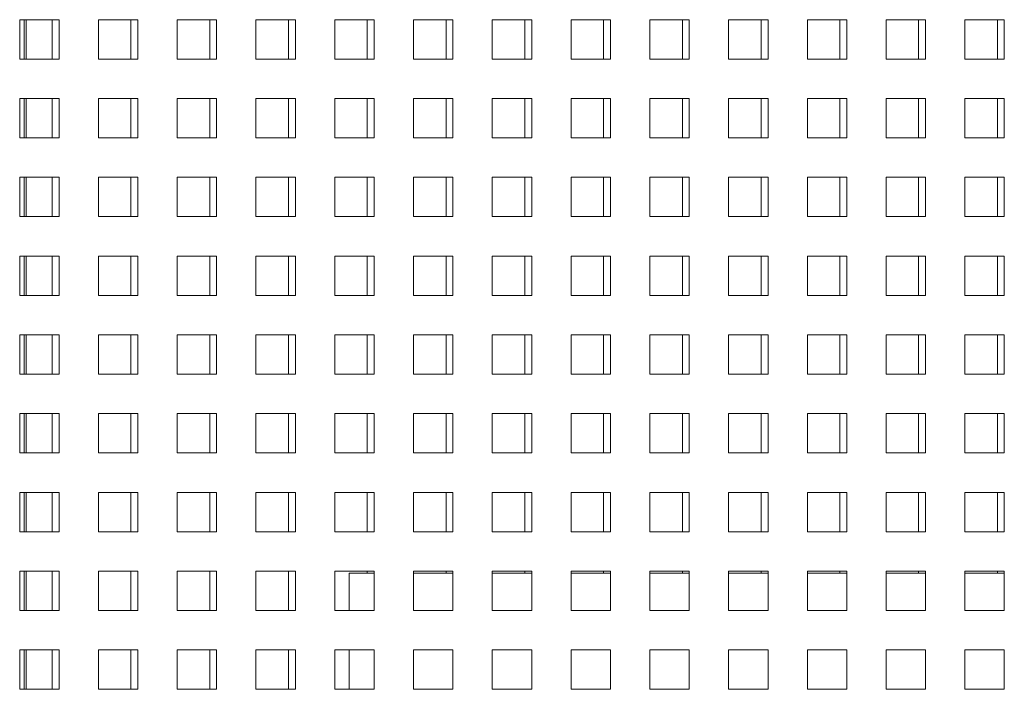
# Paper-space layout '2' of a CAD drawing. Header units: inches. Extents: x 1 to 109, y 1 to 85.
# Tile 28 of 70: x 89.03 to 93.2, y 21.76 to 24.59. Entities that reach past the tile are written whole.
import ezdxf

# ---------------------------------------------------------------- set-up
doc = ezdxf.new("R2010")
doc.units = ezdxf.units.IN
doc.header["$MEASUREMENT"] = 0

psp = doc.layouts.new('2')

# ---------------------------------------------------------------- linework, layer by layer
at = {"color": 7, "linetype": 'Continuous', "lineweight": 15, "ltscale": 5}
for p, q in [((89.1961, 24.5924), (89.0294, 24.5924)), ((89.0294, 24.5924), (89.0294, 24.4257)), ((89.0569, 24.4257), (89.0569, 24.5924)), ((89.1669, 24.5924), (89.1669, 24.4259)), ((89.1961, 24.4257), (89.1961, 24.5924)), ((89.5294, 24.5924), (89.3628, 24.5924)), ((89.3628, 24.5924), (89.3628, 24.4257)), ((89.5003, 24.5924), (89.5003, 24.4259)), ((89.5294, 24.4257), (89.5294, 24.5924)), ((89.8628, 24.5924), (89.6961, 24.5924)), ((89.6961, 24.5924), (89.6961, 24.4257)), ((89.8336, 24.5924), (89.8336, 24.4259)), ((89.8628, 24.4257), (89.8628, 24.5924)), ((90.1961, 24.5924), (90.0294, 24.5924)), ((90.0294, 24.5924), (90.0294, 24.4257)), ((90.1669, 24.5924), (90.1669, 24.4259)), ((90.1961, 24.4257), (90.1961, 24.5924)), ((90.5294, 24.5924), (90.3628, 24.5924)), ((90.3628, 24.5924), (90.3628, 24.4257)), ((90.5003, 24.5924), (90.5003, 24.4259)), ((90.5294, 24.4257), (90.5294, 24.5924)), ((90.8628, 24.5924), (90.6961, 24.5924)), ((90.6961, 24.5924), (90.6961, 24.4257)), ((90.8336, 24.5924), (90.8336, 24.4259)), ((90.8628, 24.4257), (90.8628, 24.5924)), ((91.1961, 24.5924), (91.0294, 24.5924)), ((91.0294, 24.5924), (91.0294, 24.4257)), ((91.1669, 24.5924), (91.1669, 24.4259)), ((91.1961, 24.4257), (91.1961, 24.5924)), ((91.5294, 24.5924), (91.3628, 24.5924)), ((91.3628, 24.5924), (91.3628, 24.4257)), ((91.5003, 24.5924), (91.5003, 24.4259)), ((91.5294, 24.4257), (91.5294, 24.5924)), ((91.8628, 24.5924), (91.6961, 24.5924)), ((91.6961, 24.5924), (91.6961, 24.4257)), ((91.8336, 24.5924), (91.8336, 24.4259)), ((91.8628, 24.4257), (91.8628, 24.5924)), ((92.1961, 24.5924), (92.0294, 24.5924)), ((92.0294, 24.5924), (92.0294, 24.4257)), ((92.1669, 24.5924), (92.1669, 24.4259)), ((92.1961, 24.4257), (92.1961, 24.5924)), ((92.5294, 24.5924), (92.3628, 24.5924)), ((92.3628, 24.5924), (92.3628, 24.4257)), ((92.5003, 24.5924), (92.5003, 24.4259)), ((92.5294, 24.4257), (92.5294, 24.5924)), ((92.8628, 24.5924), (92.6961, 24.5924)), ((92.6961, 24.5924), (92.6961, 24.4257)), ((92.8336, 24.5924), (92.8336, 24.4259)), ((92.8628, 24.4257), (92.8628, 24.5924)), ((93.1961, 24.5924), (93.0294, 24.5924)), ((93.0294, 24.5924), (93.0294, 24.4257)), ((93.1669, 24.5924), (93.1669, 24.4259)), ((93.1961, 24.4257), (93.1961, 24.5924)), ((89.0294, 24.4257), (89.1961, 24.4257)), ((89.1669, 24.4259), (89.1961, 24.4259)), ((89.3628, 24.4257), (89.5294, 24.4257)), ((89.5003, 24.4259), (89.5294, 24.4259)), ((89.6961, 24.4257), (89.8628, 24.4257)), ((89.8336, 24.4259), (89.8628, 24.4259)), ((90.0294, 24.4257), (90.1961, 24.4257)), ((90.1669, 24.4259), (90.1961, 24.4259)), ((90.3628, 24.4257), (90.5294, 24.4257)), ((90.5003, 24.4259), (90.5294, 24.4259)), ((90.6961, 24.4257), (90.8628, 24.4257)), ((90.8336, 24.4259), (90.8628, 24.4259)), ((91.0294, 24.4257), (91.1961, 24.4257)), ((91.1669, 24.4259), (91.1961, 24.4259)), ((91.3628, 24.4257), (91.5294, 24.4257)), ((91.5003, 24.4259), (91.5294, 24.4259)), ((91.6961, 24.4257), (91.8628, 24.4257)), ((91.8336, 24.4259), (91.8628, 24.4259)), ((92.0294, 24.4257), (92.1961, 24.4257)), ((92.1669, 24.4259), (92.1961, 24.4259)), ((92.3628, 24.4257), (92.5294, 24.4257)), ((92.5003, 24.4259), (92.5294, 24.4259)), ((92.6961, 24.4257), (92.8628, 24.4257)), ((92.8336, 24.4259), (92.8628, 24.4259)), ((93.0294, 24.4257), (93.1961, 24.4257)), ((93.1669, 24.4259), (93.1961, 24.4259)), ((89.1961, 24.2591), (89.0294, 24.2591)), ((89.0294, 24.2591), (89.0294, 24.0924)), ((89.0569, 24.0924), (89.0569, 24.2591)), ((89.1669, 24.2591), (89.1669, 24.0926)), ((89.1961, 24.0924), (89.1961, 24.2591)), ((89.5294, 24.2591), (89.3628, 24.2591)), ((89.3628, 24.2591), (89.3628, 24.0924)), ((89.5003, 24.2591), (89.5003, 24.0926)), ((89.5294, 24.0924), (89.5294, 24.2591)), ((89.8628, 24.2591), (89.6961, 24.2591)), ((89.6961, 24.2591), (89.6961, 24.0924)), ((89.8336, 24.2591), (89.8336, 24.0926)), ((89.8628, 24.0924), (89.8628, 24.2591)), ((90.1961, 24.2591), (90.0294, 24.2591)), ((90.0294, 24.2591), (90.0294, 24.0924)), ((90.1669, 24.2591), (90.1669, 24.0926)), ((90.1961, 24.0924), (90.1961, 24.2591)), ((90.5294, 24.2591), (90.3628, 24.2591)), ((90.3628, 24.2591), (90.3628, 24.0924)), ((90.5003, 24.2591), (90.5003, 24.0926)), ((90.5294, 24.0924), (90.5294, 24.2591)), ((90.8628, 24.2591), (90.6961, 24.2591)), ((90.6961, 24.2591), (90.6961, 24.0924)), ((90.8336, 24.2591), (90.8336, 24.0926)), ((90.8628, 24.0924), (90.8628, 24.2591)), ((91.1961, 24.2591), (91.0294, 24.2591)), ((91.0294, 24.2591), (91.0294, 24.0924)), ((91.1669, 24.2591), (91.1669, 24.0926)), ((91.1961, 24.0924), (91.1961, 24.2591)), ((91.5294, 24.2591), (91.3628, 24.2591)), ((91.3628, 24.2591), (91.3628, 24.0924)), ((91.5003, 24.2591), (91.5003, 24.0926)), ((91.5294, 24.0924), (91.5294, 24.2591)), ((91.8628, 24.2591), (91.6961, 24.2591)), ((91.6961, 24.2591), (91.6961, 24.0924)), ((91.8336, 24.2591), (91.8336, 24.0926)), ((91.8628, 24.0924), (91.8628, 24.2591)), ((92.1961, 24.2591), (92.0294, 24.2591)), ((92.0294, 24.2591), (92.0294, 24.0924)), ((92.1669, 24.2591), (92.1669, 24.0926)), ((92.1961, 24.0924), (92.1961, 24.2591)), ((92.5294, 24.2591), (92.3628, 24.2591)), ((92.3628, 24.2591), (92.3628, 24.0924)), ((92.5003, 24.2591), (92.5003, 24.0926)), ((92.5294, 24.0924), (92.5294, 24.2591)), ((92.8628, 24.2591), (92.6961, 24.2591)), ((92.6961, 24.2591), (92.6961, 24.0924)), ((92.8336, 24.2591), (92.8336, 24.0926)), ((92.8628, 24.0924), (92.8628, 24.2591)), ((93.1961, 24.2591), (93.0294, 24.2591)), ((93.0294, 24.2591), (93.0294, 24.0924)), ((93.1669, 24.2591), (93.1669, 24.0926)), ((93.1961, 24.0924), (93.1961, 24.2591)), ((89.0294, 24.0924), (89.1961, 24.0924)), ((89.1669, 24.0926), (89.1961, 24.0926)), ((89.3628, 24.0924), (89.5294, 24.0924)), ((89.5003, 24.0926), (89.5294, 24.0926)), ((89.6961, 24.0924), (89.8628, 24.0924)), ((89.8336, 24.0926), (89.8628, 24.0926)), ((90.0294, 24.0924), (90.1961, 24.0924)), ((90.1669, 24.0926), (90.1961, 24.0926)), ((90.3628, 24.0924), (90.5294, 24.0924)), ((90.5003, 24.0926), (90.5294, 24.0926)), ((90.6961, 24.0924), (90.8628, 24.0924)), ((90.8336, 24.0926), (90.8628, 24.0926)), ((91.0294, 24.0924), (91.1961, 24.0924)), ((91.1669, 24.0926), (91.1961, 24.0926)), ((91.3628, 24.0924), (91.5294, 24.0924)), ((91.5003, 24.0926), (91.5294, 24.0926)), ((91.6961, 24.0924), (91.8628, 24.0924)), ((91.8336, 24.0926), (91.8628, 24.0926)), ((92.0294, 24.0924), (92.1961, 24.0924)), ((92.1669, 24.0926), (92.1961, 24.0926)), ((92.3628, 24.0924), (92.5294, 24.0924)), ((92.5003, 24.0926), (92.5294, 24.0926)), ((92.6961, 24.0924), (92.8628, 24.0924)), ((92.8336, 24.0926), (92.8628, 24.0926)), ((93.0294, 24.0924), (93.1961, 24.0924)), ((93.1669, 24.0926), (93.1961, 24.0926)), ((89.1961, 23.9257), (89.0294, 23.9257)), ((89.0294, 23.9257), (89.0294, 23.7591)), ((89.0569, 23.7591), (89.0569, 23.9257)), ((89.1669, 23.9257), (89.1669, 23.7592)), ((89.1961, 23.7591), (89.1961, 23.9257)), ((89.5294, 23.9257), (89.3628, 23.9257)), ((89.3628, 23.9257), (89.3628, 23.7591)), ((89.5003, 23.9257), (89.5003, 23.7592)), ((89.5294, 23.7591), (89.5294, 23.9257)), ((89.8628, 23.9257), (89.6961, 23.9257)), ((89.6961, 23.9257), (89.6961, 23.7591)), ((89.8336, 23.9257), (89.8336, 23.7592)), ((89.8628, 23.7591), (89.8628, 23.9257)), ((90.1961, 23.9257), (90.0294, 23.9257)), ((90.0294, 23.9257), (90.0294, 23.7591)), ((90.1669, 23.9257), (90.1669, 23.7592)), ((90.1961, 23.7591), (90.1961, 23.9257)), ((90.5294, 23.9257), (90.3628, 23.9257)), ((90.3628, 23.9257), (90.3628, 23.7591)), ((90.5003, 23.9257), (90.5003, 23.7592)), ((90.5294, 23.7591), (90.5294, 23.9257)), ((90.8628, 23.9257), (90.6961, 23.9257)), ((90.6961, 23.9257), (90.6961, 23.7591)), ((90.8336, 23.9257), (90.8336, 23.7592)), ((90.8628, 23.7591), (90.8628, 23.9257)), ((91.1961, 23.9257), (91.0294, 23.9257)), ((91.0294, 23.9257), (91.0294, 23.7591)), ((91.1669, 23.9257), (91.1669, 23.7592)), ((91.1961, 23.7591), (91.1961, 23.9257)), ((91.5294, 23.9257), (91.3628, 23.9257)), ((91.3628, 23.9257), (91.3628, 23.7591)), ((91.5003, 23.9257), (91.5003, 23.7592)), ((91.5294, 23.7591), (91.5294, 23.9257)), ((91.8628, 23.9257), (91.6961, 23.9257)), ((91.6961, 23.9257), (91.6961, 23.7591)), ((91.8336, 23.9257), (91.8336, 23.7592)), ((91.8628, 23.7591), (91.8628, 23.9257)), ((92.1961, 23.9257), (92.0294, 23.9257)), ((92.0294, 23.9257), (92.0294, 23.7591)), ((92.1669, 23.9257), (92.1669, 23.7592)), ((92.1961, 23.7591), (92.1961, 23.9257)), ((92.5294, 23.9257), (92.3628, 23.9257)), ((92.3628, 23.9257), (92.3628, 23.7591)), ((92.5003, 23.9257), (92.5003, 23.7592)), ((92.5294, 23.7591), (92.5294, 23.9257)), ((92.8628, 23.9257), (92.6961, 23.9257)), ((92.6961, 23.9257), (92.6961, 23.7591)), ((92.8336, 23.9257), (92.8336, 23.7592)), ((92.8628, 23.7591), (92.8628, 23.9257)), ((93.1961, 23.9257), (93.0294, 23.9257)), ((93.0294, 23.9257), (93.0294, 23.7591)), ((93.1669, 23.9257), (93.1669, 23.7592)), ((93.1961, 23.7591), (93.1961, 23.9257)), ((89.0294, 23.7591), (89.1961, 23.7591)), ((89.1669, 23.7592), (89.1961, 23.7592)), ((89.3628, 23.7591), (89.5294, 23.7591)), ((89.5003, 23.7592), (89.5294, 23.7592)), ((89.6961, 23.7591), (89.8628, 23.7591)), ((89.8336, 23.7592), (89.8628, 23.7592)), ((90.0294, 23.7591), (90.1961, 23.7591)), ((90.1669, 23.7592), (90.1961, 23.7592)), ((90.3628, 23.7591), (90.5294, 23.7591)), ((90.5003, 23.7592), (90.5294, 23.7592)), ((90.6961, 23.7591), (90.8628, 23.7591)), ((90.8336, 23.7592), (90.8628, 23.7592)), ((91.0294, 23.7591), (91.1961, 23.7591)), ((91.1669, 23.7592), (91.1961, 23.7592)), ((91.3628, 23.7591), (91.5294, 23.7591)), ((91.5003, 23.7592), (91.5294, 23.7592)), ((91.6961, 23.7591), (91.8628, 23.7591)), ((91.8336, 23.7592), (91.8628, 23.7592)), ((92.0294, 23.7591), (92.1961, 23.7591)), ((92.1669, 23.7592), (92.1961, 23.7592)), ((92.3628, 23.7591), (92.5294, 23.7591)), ((92.5003, 23.7592), (92.5294, 23.7592)), ((92.6961, 23.7591), (92.8628, 23.7591)), ((92.8336, 23.7592), (92.8628, 23.7592)), ((93.0294, 23.7591), (93.1961, 23.7591)), ((93.1669, 23.7592), (93.1961, 23.7592)), ((89.1961, 23.5924), (89.0294, 23.5924)), ((89.0294, 23.5924), (89.0294, 23.4257)), ((89.0569, 23.4257), (89.0569, 23.5924)), ((89.1669, 23.5924), (89.1669, 23.4259)), ((89.1961, 23.4257), (89.1961, 23.5924)), ((89.5294, 23.5924), (89.3628, 23.5924)), ((89.3628, 23.5924), (89.3628, 23.4257)), ((89.5003, 23.5924), (89.5003, 23.4259)), ((89.5294, 23.4257), (89.5294, 23.5924)), ((89.8628, 23.5924), (89.6961, 23.5924)), ((89.6961, 23.5924), (89.6961, 23.4257)), ((89.8336, 23.5924), (89.8336, 23.4259)), ((89.8628, 23.4257), (89.8628, 23.5924)), ((90.1961, 23.5924), (90.0294, 23.5924)), ((90.0294, 23.5924), (90.0294, 23.4257)), ((90.1669, 23.5924), (90.1669, 23.4259)), ((90.1961, 23.4257), (90.1961, 23.5924)), ((90.5294, 23.5924), (90.3628, 23.5924)), ((90.3628, 23.5924), (90.3628, 23.4257)), ((90.5003, 23.5924), (90.5003, 23.4259)), ((90.5294, 23.4257), (90.5294, 23.5924)), ((90.8628, 23.5924), (90.6961, 23.5924)), ((90.6961, 23.5924), (90.6961, 23.4257)), ((90.8336, 23.5924), (90.8336, 23.4259)), ((90.8628, 23.4257), (90.8628, 23.5924)), ((91.1961, 23.5924), (91.0294, 23.5924)), ((91.0294, 23.5924), (91.0294, 23.4257)), ((91.1669, 23.5924), (91.1669, 23.4259)), ((91.1961, 23.4257), (91.1961, 23.5924)), ((91.5294, 23.5924), (91.3628, 23.5924)), ((91.3628, 23.5924), (91.3628, 23.4257)), ((91.5003, 23.5924), (91.5003, 23.4259)), ((91.5294, 23.4257), (91.5294, 23.5924)), ((91.8628, 23.5924), (91.6961, 23.5924)), ((91.6961, 23.5924), (91.6961, 23.4257)), ((91.8336, 23.5924), (91.8336, 23.4259)), ((91.8628, 23.4257), (91.8628, 23.5924)), ((92.1961, 23.5924), (92.0294, 23.5924)), ((92.0294, 23.5924), (92.0294, 23.4257)), ((92.1669, 23.5924), (92.1669, 23.4259)), ((92.1961, 23.4257), (92.1961, 23.5924)), ((92.5294, 23.5924), (92.3628, 23.5924)), ((92.3628, 23.5924), (92.3628, 23.4257)), ((92.5003, 23.5924), (92.5003, 23.4259)), ((92.5294, 23.4257), (92.5294, 23.5924)), ((92.8628, 23.5924), (92.6961, 23.5924)), ((92.6961, 23.5924), (92.6961, 23.4257)), ((92.8336, 23.5924), (92.8336, 23.4259)), ((92.8628, 23.4257), (92.8628, 23.5924)), ((93.1961, 23.5924), (93.0294, 23.5924)), ((93.0294, 23.5924), (93.0294, 23.4257)), ((93.1669, 23.5924), (93.1669, 23.4259)), ((93.1961, 23.4257), (93.1961, 23.5924)), ((89.0294, 23.4257), (89.1961, 23.4257)), ((89.1669, 23.4259), (89.1961, 23.4259)), ((89.3628, 23.4257), (89.5294, 23.4257)), ((89.5003, 23.4259), (89.5294, 23.4259)), ((89.6961, 23.4257), (89.8628, 23.4257)), ((89.8336, 23.4259), (89.8628, 23.4259)), ((90.0294, 23.4257), (90.1961, 23.4257)), ((90.1669, 23.4259), (90.1961, 23.4259)), ((90.3628, 23.4257), (90.5294, 23.4257)), ((90.5003, 23.4259), (90.5294, 23.4259)), ((90.6961, 23.4257), (90.8628, 23.4257)), ((90.8336, 23.4259), (90.8628, 23.4259)), ((91.0294, 23.4257), (91.1961, 23.4257)), ((91.1669, 23.4259), (91.1961, 23.4259)), ((91.3628, 23.4257), (91.5294, 23.4257)), ((91.5003, 23.4259), (91.5294, 23.4259)), ((91.6961, 23.4257), (91.8628, 23.4257)), ((91.8336, 23.4259), (91.8628, 23.4259)), ((92.0294, 23.4257), (92.1961, 23.4257)), ((92.1669, 23.4259), (92.1961, 23.4259)), ((92.3628, 23.4257), (92.5294, 23.4257)), ((92.5003, 23.4259), (92.5294, 23.4259)), ((92.6961, 23.4257), (92.8628, 23.4257)), ((92.8336, 23.4259), (92.8628, 23.4259)), ((93.0294, 23.4257), (93.1961, 23.4257)), ((93.1669, 23.4259), (93.1961, 23.4259)), ((89.1961, 23.2591), (89.0294, 23.2591)), ((89.0294, 23.2591), (89.0294, 23.0924)), ((89.0569, 23.0924), (89.0569, 23.2591)), ((89.1669, 23.2591), (89.1669, 23.0926)), ((89.1961, 23.0924), (89.1961, 23.2591)), ((89.5294, 23.2591), (89.3628, 23.2591)), ((89.3628, 23.2591), (89.3628, 23.0924)), ((89.5003, 23.2591), (89.5003, 23.0926)), ((89.5294, 23.0924), (89.5294, 23.2591)), ((89.8628, 23.2591), (89.6961, 23.2591)), ((89.6961, 23.2591), (89.6961, 23.0924)), ((89.8336, 23.2591), (89.8336, 23.0926)), ((89.8628, 23.0924), (89.8628, 23.2591)), ((90.1961, 23.2591), (90.0294, 23.2591)), ((90.0294, 23.2591), (90.0294, 23.0924)), ((90.1669, 23.2591), (90.1669, 23.0926)), ((90.1961, 23.0924), (90.1961, 23.2591)), ((90.5294, 23.2591), (90.3628, 23.2591)), ((90.3628, 23.2591), (90.3628, 23.0924)), ((90.5003, 23.2591), (90.5003, 23.0926)), ((90.5294, 23.0924), (90.5294, 23.2591)), ((90.8628, 23.2591), (90.6961, 23.2591)), ((90.6961, 23.2591), (90.6961, 23.0924)), ((90.8336, 23.2591), (90.8336, 23.0926)), ((90.8628, 23.0924), (90.8628, 23.2591)), ((91.1961, 23.2591), (91.0294, 23.2591)), ((91.0294, 23.2591), (91.0294, 23.0924)), ((91.1669, 23.2591), (91.1669, 23.0926)), ((91.1961, 23.0924), (91.1961, 23.2591)), ((91.5294, 23.2591), (91.3628, 23.2591)), ((91.3628, 23.2591), (91.3628, 23.0924)), ((91.5003, 23.2591), (91.5003, 23.0926)), ((91.5294, 23.0924), (91.5294, 23.2591)), ((91.8628, 23.2591), (91.6961, 23.2591)), ((91.6961, 23.2591), (91.6961, 23.0924)), ((91.8336, 23.2591), (91.8336, 23.0926)), ((91.8628, 23.0924), (91.8628, 23.2591)), ((92.1961, 23.2591), (92.0294, 23.2591)), ((92.0294, 23.2591), (92.0294, 23.0924)), ((92.1669, 23.2591), (92.1669, 23.0926)), ((92.1961, 23.0924), (92.1961, 23.2591)), ((92.5294, 23.2591), (92.3628, 23.2591)), ((92.3628, 23.2591), (92.3628, 23.0924)), ((92.5003, 23.2591), (92.5003, 23.0926)), ((92.5294, 23.0924), (92.5294, 23.2591)), ((92.8628, 23.2591), (92.6961, 23.2591)), ((92.6961, 23.2591), (92.6961, 23.0924)), ((92.8336, 23.2591), (92.8336, 23.0926)), ((92.8628, 23.0924), (92.8628, 23.2591)), ((93.1961, 23.2591), (93.0294, 23.2591)), ((93.0294, 23.2591), (93.0294, 23.0924)), ((93.1669, 23.2591), (93.1669, 23.0926)), ((93.1961, 23.0924), (93.1961, 23.2591)), ((89.0294, 23.0924), (89.1961, 23.0924)), ((89.1669, 23.0926), (89.1961, 23.0926)), ((89.3628, 23.0924), (89.5294, 23.0924)), ((89.5003, 23.0926), (89.5294, 23.0926)), ((89.6961, 23.0924), (89.8628, 23.0924)), ((89.8336, 23.0926), (89.8628, 23.0926)), ((90.0294, 23.0924), (90.1961, 23.0924)), ((90.1669, 23.0926), (90.1961, 23.0926)), ((90.3628, 23.0924), (90.5294, 23.0924)), ((90.5003, 23.0926), (90.5294, 23.0926)), ((90.6961, 23.0924), (90.8628, 23.0924)), ((90.8336, 23.0926), (90.8628, 23.0926)), ((91.0294, 23.0924), (91.1961, 23.0924)), ((91.1669, 23.0926), (91.1961, 23.0926)), ((91.3628, 23.0924), (91.5294, 23.0924)), ((91.5003, 23.0926), (91.5294, 23.0926)), ((91.6961, 23.0924), (91.8628, 23.0924)), ((91.8336, 23.0926), (91.8628, 23.0926)), ((92.0294, 23.0924), (92.1961, 23.0924)), ((92.1669, 23.0926), (92.1961, 23.0926)), ((92.3628, 23.0924), (92.5294, 23.0924)), ((92.5003, 23.0926), (92.5294, 23.0926)), ((92.6961, 23.0924), (92.8628, 23.0924)), ((92.8336, 23.0926), (92.8628, 23.0926)), ((93.0294, 23.0924), (93.1961, 23.0924)), ((93.1669, 23.0926), (93.1961, 23.0926)), ((89.1961, 22.9257), (89.0294, 22.9257)), ((89.0294, 22.9257), (89.0294, 22.7591)), ((89.0569, 22.7591), (89.0569, 22.9257)), ((89.1669, 22.9257), (89.1669, 22.7592)), ((89.1961, 22.7591), (89.1961, 22.9257)), ((89.5294, 22.9257), (89.3628, 22.9257)), ((89.3628, 22.9257), (89.3628, 22.7591)), ((89.5003, 22.9257), (89.5003, 22.7592)), ((89.5294, 22.7591), (89.5294, 22.9257)), ((89.8628, 22.9257), (89.6961, 22.9257)), ((89.6961, 22.9257), (89.6961, 22.7591)), ((89.8336, 22.9257), (89.8336, 22.7592)), ((89.8628, 22.7591), (89.8628, 22.9257)), ((90.1961, 22.9257), (90.0294, 22.9257)), ((90.0294, 22.9257), (90.0294, 22.7591)), ((90.1669, 22.9257), (90.1669, 22.7592)), ((90.1961, 22.7591), (90.1961, 22.9257)), ((90.5294, 22.9257), (90.3628, 22.9257)), ((90.3628, 22.9257), (90.3628, 22.7591)), ((90.5003, 22.9257), (90.5003, 22.7592)), ((90.5294, 22.7591), (90.5294, 22.9257)), ((90.8628, 22.9257), (90.6961, 22.9257)), ((90.6961, 22.9257), (90.6961, 22.7591)), ((90.8336, 22.9257), (90.8336, 22.7592)), ((90.8628, 22.7591), (90.8628, 22.9257)), ((91.1961, 22.9257), (91.0294, 22.9257)), ((91.0294, 22.9257), (91.0294, 22.7591)), ((91.1669, 22.9257), (91.1669, 22.7592)), ((91.1961, 22.7591), (91.1961, 22.9257)), ((91.5294, 22.9257), (91.3628, 22.9257)), ((91.3628, 22.9257), (91.3628, 22.7591)), ((91.5003, 22.9257), (91.5003, 22.7592)), ((91.5294, 22.7591), (91.5294, 22.9257)), ((91.8628, 22.9257), (91.6961, 22.9257)), ((91.6961, 22.9257), (91.6961, 22.7591)), ((91.8336, 22.9257), (91.8336, 22.7592)), ((91.8628, 22.7591), (91.8628, 22.9257)), ((92.1961, 22.9257), (92.0294, 22.9257)), ((92.0294, 22.9257), (92.0294, 22.7591)), ((92.1669, 22.9257), (92.1669, 22.7592)), ((92.1961, 22.7591), (92.1961, 22.9257)), ((92.5294, 22.9257), (92.3628, 22.9257)), ((92.3628, 22.9257), (92.3628, 22.7591)), ((92.5003, 22.9257), (92.5003, 22.7592)), ((92.5294, 22.7591), (92.5294, 22.9257)), ((92.8628, 22.9257), (92.6961, 22.9257)), ((92.6961, 22.9257), (92.6961, 22.7591)), ((92.8336, 22.9257), (92.8336, 22.7592)), ((92.8628, 22.7591), (92.8628, 22.9257)), ((93.1961, 22.9257), (93.0294, 22.9257)), ((93.0294, 22.9257), (93.0294, 22.7591)), ((93.1669, 22.9257), (93.1669, 22.7592)), ((93.1961, 22.7591), (93.1961, 22.9257)), ((89.0294, 22.7591), (89.1961, 22.7591)), ((89.1669, 22.7592), (89.1961, 22.7592)), ((89.3628, 22.7591), (89.5294, 22.7591)), ((89.5003, 22.7592), (89.5294, 22.7592)), ((89.6961, 22.7591), (89.8628, 22.7591)), ((89.8336, 22.7592), (89.8628, 22.7592)), ((90.0294, 22.7591), (90.1961, 22.7591)), ((90.1669, 22.7592), (90.1961, 22.7592)), ((90.3628, 22.7591), (90.5294, 22.7591)), ((90.5003, 22.7592), (90.5294, 22.7592)), ((90.6961, 22.7591), (90.8628, 22.7591)), ((90.8336, 22.7592), (90.8628, 22.7592)), ((91.0294, 22.7591), (91.1961, 22.7591)), ((91.1669, 22.7592), (91.1961, 22.7592)), ((91.3628, 22.7591), (91.5294, 22.7591)), ((91.5003, 22.7592), (91.5294, 22.7592)), ((91.6961, 22.7591), (91.8628, 22.7591)), ((91.8336, 22.7592), (91.8628, 22.7592)), ((92.0294, 22.7591), (92.1961, 22.7591)), ((92.1669, 22.7592), (92.1961, 22.7592)), ((92.3628, 22.7591), (92.5294, 22.7591)), ((92.5003, 22.7592), (92.5294, 22.7592)), ((92.6961, 22.7591), (92.8628, 22.7591)), ((92.8336, 22.7592), (92.8628, 22.7592)), ((93.0294, 22.7591), (93.1961, 22.7591)), ((93.1669, 22.7592), (93.1961, 22.7592)), ((89.1961, 22.5924), (89.0294, 22.5924)), ((89.0294, 22.5924), (89.0294, 22.4257)), ((89.0569, 22.4257), (89.0569, 22.5924)), ((89.1669, 22.5924), (89.1669, 22.4259)), ((89.1961, 22.4257), (89.1961, 22.5924)), ((89.5294, 22.5924), (89.3628, 22.5924)), ((89.3628, 22.5924), (89.3628, 22.4257)), ((89.5003, 22.5924), (89.5003, 22.4259)), ((89.5294, 22.4257), (89.5294, 22.5924)), ((89.8628, 22.5924), (89.6961, 22.5924)), ((89.6961, 22.5924), (89.6961, 22.4257)), ((89.8336, 22.5924), (89.8336, 22.4259)), ((89.8628, 22.4257), (89.8628, 22.5924)), ((90.1961, 22.5924), (90.0294, 22.5924)), ((90.0294, 22.5924), (90.0294, 22.4257)), ((90.1669, 22.5924), (90.1669, 22.4259)), ((90.1961, 22.4257), (90.1961, 22.5924)), ((90.5294, 22.5924), (90.3628, 22.5924)), ((90.3628, 22.5924), (90.3628, 22.4257)), ((90.5003, 22.5924), (90.5003, 22.4259)), ((90.5294, 22.4257), (90.5294, 22.5924)), ((90.8628, 22.5924), (90.6961, 22.5924)), ((90.6961, 22.5924), (90.6961, 22.4257)), ((90.8336, 22.5924), (90.8336, 22.4259)), ((90.8628, 22.4257), (90.8628, 22.5924)), ((91.1961, 22.5924), (91.0294, 22.5924)), ((91.0294, 22.5924), (91.0294, 22.4257)), ((91.1669, 22.5924), (91.1669, 22.4259)), ((91.1961, 22.4257), (91.1961, 22.5924)), ((91.5294, 22.5924), (91.3628, 22.5924)), ((91.3628, 22.5924), (91.3628, 22.4257)), ((91.5003, 22.5924), (91.5003, 22.4259)), ((91.5294, 22.4257), (91.5294, 22.5924)), ((91.8628, 22.5924), (91.6961, 22.5924)), ((91.6961, 22.5924), (91.6961, 22.4257)), ((91.8336, 22.5924), (91.8336, 22.4259)), ((91.8628, 22.4257), (91.8628, 22.5924)), ((92.1961, 22.5924), (92.0294, 22.5924)), ((92.0294, 22.5924), (92.0294, 22.4257)), ((92.1669, 22.5924), (92.1669, 22.4259)), ((92.1961, 22.4257), (92.1961, 22.5924)), ((92.5294, 22.5924), (92.3628, 22.5924)), ((92.3628, 22.5924), (92.3628, 22.4257)), ((92.5003, 22.5924), (92.5003, 22.4259)), ((92.5294, 22.4257), (92.5294, 22.5924)), ((92.8628, 22.5924), (92.6961, 22.5924)), ((92.6961, 22.5924), (92.6961, 22.4257)), ((92.8336, 22.5924), (92.8336, 22.4259)), ((92.8628, 22.4257), (92.8628, 22.5924)), ((93.1961, 22.5924), (93.0294, 22.5924)), ((93.0294, 22.5924), (93.0294, 22.4257)), ((93.1669, 22.5924), (93.1669, 22.4259)), ((93.1961, 22.4257), (93.1961, 22.5924)), ((89.0294, 22.4257), (89.1961, 22.4257)), ((89.1669, 22.4259), (89.1961, 22.4259)), ((89.3628, 22.4257), (89.5294, 22.4257)), ((89.5003, 22.4259), (89.5294, 22.4259)), ((89.6961, 22.4257), (89.8628, 22.4257)), ((89.8336, 22.4259), (89.8628, 22.4259)), ((90.0294, 22.4257), (90.1961, 22.4257)), ((90.1669, 22.4259), (90.1961, 22.4259)), ((90.3628, 22.4257), (90.5294, 22.4257)), ((90.5003, 22.4259), (90.5294, 22.4259)), ((90.6961, 22.4257), (90.8628, 22.4257)), ((90.8336, 22.4259), (90.8628, 22.4259)), ((91.0294, 22.4257), (91.1961, 22.4257)), ((91.1669, 22.4259), (91.1961, 22.4259)), ((91.3628, 22.4257), (91.5294, 22.4257)), ((91.5003, 22.4259), (91.5294, 22.4259)), ((91.6961, 22.4257), (91.8628, 22.4257)), ((91.8336, 22.4259), (91.8628, 22.4259)), ((92.0294, 22.4257), (92.1961, 22.4257)), ((92.1669, 22.4259), (92.1961, 22.4259)), ((92.3628, 22.4257), (92.5294, 22.4257)), ((92.5003, 22.4259), (92.5294, 22.4259)), ((92.6961, 22.4257), (92.8628, 22.4257)), ((92.8336, 22.4259), (92.8628, 22.4259)), ((93.0294, 22.4257), (93.1961, 22.4257)), ((93.1669, 22.4259), (93.1961, 22.4259)), ((89.1961, 22.2591), (89.0294, 22.2591)), ((89.0294, 22.2591), (89.0294, 22.0924)), ((89.0569, 22.0924), (89.0569, 22.2591)), ((89.1669, 22.2591), (89.1669, 22.0926)), ((89.1961, 22.0924), (89.1961, 22.2591)), ((89.5294, 22.2591), (89.3628, 22.2591)), ((89.3628, 22.2591), (89.3628, 22.0924)), ((89.5003, 22.2591), (89.5003, 22.0926)), ((89.5294, 22.0924), (89.5294, 22.2591)), ((89.8628, 22.2591), (89.6961, 22.2591)), ((89.6961, 22.2591), (89.6961, 22.0924)), ((89.8336, 22.2591), (89.8336, 22.0926)), ((89.8628, 22.0924), (89.8628, 22.2591)), ((90.1961, 22.2591), (90.0294, 22.2591)), ((90.0294, 22.2591), (90.0294, 22.0924)), ((90.1669, 22.2591), (90.1669, 22.0926)), ((90.1961, 22.0924), (90.1961, 22.2591)), ((90.5294, 22.2591), (90.3628, 22.2591)), ((90.3628, 22.2591), (90.3628, 22.0924)), ((90.5003, 22.2591), (90.5003, 22.2499)), ((90.5294, 22.0924), (90.5294, 22.2591)), ((90.8628, 22.2591), (90.6961, 22.2591)), ((90.6961, 22.2591), (90.6961, 22.0924)), ((90.8336, 22.2591), (90.8336, 22.2499)), ((90.8628, 22.0924), (90.8628, 22.2591)), ((91.1961, 22.2591), (91.0294, 22.2591)), ((91.0294, 22.2591), (91.0294, 22.0924)), ((91.1669, 22.2591), (91.1669, 22.2499)), ((91.1961, 22.0924), (91.1961, 22.2591)), ((91.5294, 22.2591), (91.3628, 22.2591)), ((91.3628, 22.2591), (91.3628, 22.0924)), ((91.5003, 22.2591), (91.5003, 22.2499)), ((91.5294, 22.0924), (91.5294, 22.2591)), ((91.8628, 22.2591), (91.6961, 22.2591)), ((91.6961, 22.2591), (91.6961, 22.0924)), ((91.8336, 22.2591), (91.8336, 22.2499)), ((91.8628, 22.0924), (91.8628, 22.2591)), ((92.1961, 22.2591), (92.0294, 22.2591)), ((92.0294, 22.2591), (92.0294, 22.0924)), ((92.1669, 22.2591), (92.1669, 22.2499)), ((92.1961, 22.0924), (92.1961, 22.2591)), ((92.5294, 22.2591), (92.3628, 22.2591)), ((92.3628, 22.2591), (92.3628, 22.0924)), ((92.5003, 22.2591), (92.5003, 22.2499)), ((92.5294, 22.0924), (92.5294, 22.2591)), ((92.8628, 22.2591), (92.6961, 22.2591)), ((92.6961, 22.2591), (92.6961, 22.0924)), ((92.8336, 22.2591), (92.8336, 22.2499)), ((92.8628, 22.0924), (92.8628, 22.2591)), ((93.1961, 22.2591), (93.0294, 22.2591)), ((93.0294, 22.2591), (93.0294, 22.0924)), ((93.1669, 22.2591), (93.1669, 22.2499)), ((93.1961, 22.0924), (93.1961, 22.2591)), ((90.4236, 22.2499), (90.4236, 22.0924)), ((90.4236, 22.2499), (90.5294, 22.2499)), ((90.6961, 22.2499), (90.8628, 22.2499)), ((91.0294, 22.2499), (91.1961, 22.2499)), ((91.3628, 22.2499), (91.5294, 22.2499)), ((91.6961, 22.2499), (91.8628, 22.2499)), ((92.0294, 22.2499), (92.1961, 22.2499)), ((92.3628, 22.2499), (92.5294, 22.2499)), ((92.6961, 22.2499), (92.8628, 22.2499)), ((93.0294, 22.2499), (93.1961, 22.2499)), ((89.0294, 22.0924), (89.1961, 22.0924)), ((89.1669, 22.0926), (89.1961, 22.0926)), ((89.3628, 22.0924), (89.5294, 22.0924)), ((89.5003, 22.0926), (89.5294, 22.0926)), ((89.6961, 22.0924), (89.8628, 22.0924)), ((89.8336, 22.0926), (89.8628, 22.0926)), ((90.0294, 22.0924), (90.1961, 22.0924)), ((90.1669, 22.0926), (90.1961, 22.0926)), ((90.3628, 22.0924), (90.5294, 22.0924)), ((90.6961, 22.0924), (90.8628, 22.0924)), ((91.0294, 22.0924), (91.1961, 22.0924)), ((91.3628, 22.0924), (91.5294, 22.0924)), ((91.6961, 22.0924), (91.8628, 22.0924)), ((92.0294, 22.0924), (92.1961, 22.0924)), ((92.3628, 22.0924), (92.5294, 22.0924)), ((92.6961, 22.0924), (92.8628, 22.0924)), ((93.0294, 22.0924), (93.1961, 22.0924)), ((89.1961, 21.9257), (89.0294, 21.9257)), ((89.0294, 21.9257), (89.0294, 21.7591)), ((89.0569, 21.7591), (89.0569, 21.9257)), ((89.1669, 21.9257), (89.1669, 21.7592)), ((89.1961, 21.7591), (89.1961, 21.9257)), ((89.5294, 21.9257), (89.3628, 21.9257)), ((89.3628, 21.9257), (89.3628, 21.7591)), ((89.5003, 21.9257), (89.5003, 21.7592)), ((89.5294, 21.7591), (89.5294, 21.9257)), ((89.8628, 21.9257), (89.6961, 21.9257)), ((89.6961, 21.9257), (89.6961, 21.7591)), ((89.8336, 21.9257), (89.8336, 21.7592)), ((89.8628, 21.7591), (89.8628, 21.9257)), ((90.1961, 21.9257), (90.0294, 21.9257)), ((90.0294, 21.9257), (90.0294, 21.7591)), ((90.1669, 21.9257), (90.1669, 21.7592)), ((90.1961, 21.7591), (90.1961, 21.9257)), ((90.5294, 21.9257), (90.3628, 21.9257)), ((90.3628, 21.9257), (90.3628, 21.7591)), ((90.4236, 21.9257), (90.4236, 21.7591)), ((90.5294, 21.7591), (90.5294, 21.9257)), ((90.8628, 21.9257), (90.6961, 21.9257)), ((90.6961, 21.9257), (90.6961, 21.7591)), ((90.8628, 21.7591), (90.8628, 21.9257)), ((91.1961, 21.9257), (91.0294, 21.9257)), ((91.0294, 21.9257), (91.0294, 21.7591)), ((91.1961, 21.7591), (91.1961, 21.9257)), ((91.5294, 21.9257), (91.3628, 21.9257)), ((91.3628, 21.9257), (91.3628, 21.7591)), ((91.5294, 21.7591), (91.5294, 21.9257)), ((91.8628, 21.9257), (91.6961, 21.9257)), ((91.6961, 21.9257), (91.6961, 21.7591)), ((91.8628, 21.7591), (91.8628, 21.9257)), ((92.1961, 21.9257), (92.0294, 21.9257)), ((92.0294, 21.9257), (92.0294, 21.7591)), ((92.1961, 21.7591), (92.1961, 21.9257)), ((92.5294, 21.9257), (92.3628, 21.9257)), ((92.3628, 21.9257), (92.3628, 21.7591)), ((92.5294, 21.7591), (92.5294, 21.9257)), ((92.8628, 21.9257), (92.6961, 21.9257)), ((92.6961, 21.9257), (92.6961, 21.7591)), ((92.8628, 21.7591), (92.8628, 21.9257)), ((93.1961, 21.9257), (93.0294, 21.9257)), ((93.0294, 21.9257), (93.0294, 21.7591)), ((93.1961, 21.7591), (93.1961, 21.9257)), ((89.0294, 21.7591), (89.1961, 21.7591)), ((89.1669, 21.7592), (89.1961, 21.7592)), ((89.3628, 21.7591), (89.5294, 21.7591)), ((89.5003, 21.7592), (89.5294, 21.7592)), ((89.6961, 21.7591), (89.8628, 21.7591)), ((89.8336, 21.7592), (89.8628, 21.7592)), ((90.0294, 21.7591), (90.1961, 21.7591)), ((90.1669, 21.7592), (90.1961, 21.7592)), ((90.3628, 21.7591), (90.5294, 21.7591)), ((90.6961, 21.7591), (90.8628, 21.7591)), ((91.0294, 21.7591), (91.1961, 21.7591)), ((91.3628, 21.7591), (91.5294, 21.7591)), ((91.6961, 21.7591), (91.8628, 21.7591)), ((92.0294, 21.7591), (92.1961, 21.7591)), ((92.3628, 21.7591), (92.5294, 21.7591)), ((92.6961, 21.7591), (92.8628, 21.7591)), ((93.0294, 21.7591), (93.1961, 21.7591))]:
    psp.add_line(p, q, dxfattribs=at)
at = {"color": 8, "linetype": 'Continuous', "lineweight": 15, "ltscale": 5}
for p, q in [((89.0486, 24.4257), (89.0486, 24.5924)), ((89.0486, 24.0924), (89.0486, 24.2591)), ((89.0486, 23.7591), (89.0486, 23.9257)), ((89.0486, 23.4257), (89.0486, 23.5924)), ((89.0486, 23.0924), (89.0486, 23.2591)), ((89.0486, 22.7591), (89.0486, 22.9257)), ((89.0486, 22.4257), (89.0486, 22.5924)), ((89.0486, 22.0924), (89.0486, 22.2591)), ((89.0486, 21.7591), (89.0486, 21.9257))]:
    psp.add_line(p, q, dxfattribs=at)

doc.saveas('drawing.dxf')
